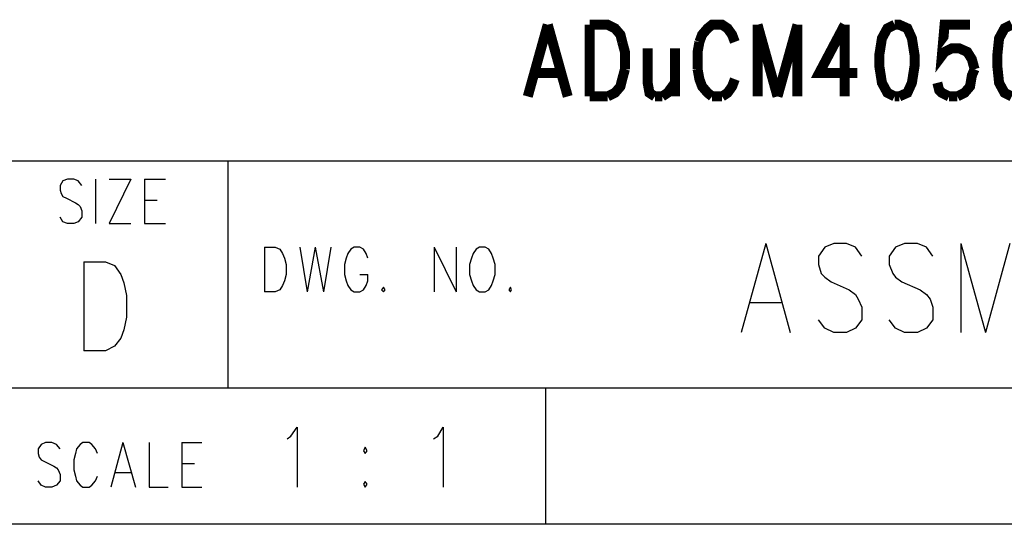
# Model space of a CAD drawing. Extents: x 11.9 to 28.1, y 10.8 to 21.2.
# Tile 7 of 12: x 25.612 to 26.697, y 10.799 to 11.354. Entities that reach past the tile are written whole.
import ezdxf

# ---------------------------------------------------------------- set-up
doc = ezdxf.new("R2010")
doc.units = 0
doc.header["$MEASUREMENT"] = 0
doc.layers.add('LAYNR1', color=2, linetype='Continuous')

msp = doc.modelspace()

# ---------------------------------------------------------------- linework, layer by layer
at = {"layer": 'LAYNR1', "const_width": 0.011}
for points in [[(26.194, 11.349), (26.172, 11.27)], [(26.194, 11.349), (26.216, 11.27)], [(26.24, 11.349), (26.24, 11.27)], [(26.24, 11.349), (26.26, 11.349), (26.268, 11.345), (26.274, 11.338), (26.276, 11.33)], [(26.4, 11.33), (26.397, 11.338), (26.392, 11.345), (26.386, 11.349), (26.375, 11.349), (26.37, 11.345), (26.364, 11.338), (26.361, 11.33)], [(26.425, 11.349), (26.425, 11.27)], [(26.425, 11.349), (26.447, 11.27)], [(26.469, 11.349), (26.447, 11.27)], [(26.469, 11.349), (26.469, 11.27)], [(26.521, 11.349), (26.493, 11.296), (26.535, 11.296)], [(26.521, 11.349), (26.521, 11.27)], [(26.576, 11.349), (26.568, 11.345), (26.562, 11.334), (26.559, 11.315), (26.559, 11.304), (26.562, 11.285), (26.568, 11.274), (26.576, 11.27)], [(26.581, 11.27), (26.59, 11.274), (26.595, 11.285), (26.598, 11.304), (26.598, 11.315), (26.595, 11.334), (26.59, 11.345), (26.581, 11.349), (26.576, 11.349)], [(26.659, 11.349), (26.631, 11.349), (26.628, 11.315), (26.631, 11.319), (26.639, 11.323), (26.647, 11.323), (26.656, 11.319), (26.661, 11.311), (26.664, 11.3)], [(26.705, 11.349), (26.697, 11.345), (26.691, 11.334), (26.689, 11.315), (26.689, 11.304), (26.691, 11.285), (26.697, 11.274), (26.705, 11.27)], [(26.276, 11.33), (26.279, 11.319), (26.279, 11.3)], [(26.361, 11.33), (26.359, 11.319), (26.359, 11.3)], [(26.304, 11.323), (26.304, 11.285), (26.306, 11.274), (26.312, 11.27)], [(26.334, 11.323), (26.334, 11.27)], [(26.18, 11.296), (26.208, 11.296)], [(26.279, 11.3), (26.276, 11.289), (26.274, 11.281), (26.268, 11.274), (26.26, 11.27)], [(26.359, 11.3), (26.361, 11.289), (26.364, 11.281), (26.37, 11.274), (26.375, 11.27)], [(26.664, 11.3), (26.661, 11.293), (26.659, 11.281), (26.653, 11.274), (26.645, 11.27)], [(26.32, 11.27), (26.326, 11.274), (26.334, 11.285)], [(26.386, 11.27), (26.392, 11.274), (26.397, 11.281), (26.4, 11.289)], [(26.636, 11.27), (26.628, 11.274), (26.625, 11.277), (26.623, 11.285)], [(26.26, 11.27), (26.24, 11.27)], [(26.312, 11.27), (26.32, 11.27)], [(26.375, 11.27), (26.386, 11.27)], [(26.576, 11.27), (26.581, 11.27)], [(26.645, 11.27), (26.636, 11.27)]]:
    msp.add_lwpolyline(points, dxfattribs=at)
at = {"layer": 'LAYNR1'}
for points in [[(25.592, 11.199), (28.092, 11.199)], [(25.842, 10.949), (25.842, 11.199)], [(25.681, 11.172), (25.677, 11.177), (25.672, 11.179), (25.665, 11.179), (25.66, 11.177), (25.657, 11.172), (25.657, 11.167)], [(25.696, 11.179), (25.696, 11.13)], [(25.735, 11.179), (25.711, 11.13)], [(25.711, 11.179), (25.735, 11.179)], [(25.75, 11.179), (25.75, 11.13)], [(25.75, 11.179), (25.773, 11.179)], [(25.657, 11.167), (25.658, 11.163), (25.66, 11.16), (25.664, 11.158), (25.674, 11.153), (25.677, 11.151), (25.679, 11.149)], [(25.679, 11.149), (25.681, 11.144), (25.681, 11.137), (25.677, 11.132), (25.672, 11.13)], [(25.75, 11.156), (25.764, 11.156)], [(25.665, 11.13), (25.66, 11.132), (25.657, 11.137)], [(25.672, 11.13), (25.665, 11.13)], [(25.711, 11.13), (25.735, 11.13)], [(25.75, 11.13), (25.773, 11.13)], [(25.882, 11.104), (25.882, 11.055)], [(25.882, 11.104), (25.894, 11.104), (25.899, 11.102), (25.902, 11.097), (25.904, 11.092)], [(25.921, 11.104), (25.929, 11.055)], [(25.938, 11.104), (25.929, 11.055)], [(25.938, 11.104), (25.947, 11.055)], [(25.955, 11.104), (25.947, 11.055)], [(25.996, 11.092), (25.994, 11.097), (25.991, 11.102), (25.987, 11.104), (25.981, 11.104), (25.977, 11.102), (25.974, 11.097), (25.972, 11.092)], [(26.069, 11.104), (26.069, 11.055)], [(26.069, 11.104), (26.093, 11.055)], [(26.093, 11.104), (26.093, 11.055)], [(26.119, 11.104), (26.115, 11.102), (26.112, 11.097), (26.11, 11.092)], [(26.134, 11.092), (26.132, 11.097), (26.129, 11.102), (26.125, 11.104), (26.119, 11.104)], [(26.434, 11.108), (26.407, 11.01)], [(26.434, 11.108), (26.461, 11.01)], [(26.499, 11.104), (26.492, 11.094), (26.492, 11.085)], [(26.533, 11.104), (26.523, 11.108), (26.509, 11.108), (26.499, 11.104)], [(26.54, 11.094), (26.533, 11.104)], [(26.577, 11.104), (26.57, 11.094), (26.57, 11.085)], [(26.611, 11.104), (26.601, 11.108), (26.587, 11.108), (26.577, 11.104)], [(26.618, 11.094), (26.611, 11.104)], [(26.649, 11.108), (26.649, 11.01)], [(26.649, 11.108), (26.676, 11.01)], [(26.703, 11.108), (26.676, 11.01)], [(25.904, 11.092), (25.906, 11.085), (25.906, 11.074)], [(25.972, 11.092), (25.97, 11.085), (25.97, 11.074)], [(26.11, 11.092), (26.108, 11.085), (26.108, 11.074)], [(26.136, 11.074), (26.136, 11.085), (26.134, 11.092)], [(25.683, 11.088), (25.683, 10.99)], [(25.683, 11.088), (25.707, 11.088), (25.717, 11.084)], [(25.717, 11.084), (25.724, 11.074), (25.727, 11.065)], [(26.492, 11.085), (26.495, 11.075), (26.499, 11.071), (26.506, 11.066)], [(26.57, 11.085), (26.574, 11.075), (26.577, 11.071), (26.584, 11.066)], [(25.906, 11.074), (25.904, 11.067), (25.902, 11.062), (25.899, 11.057), (25.894, 11.055)], [(25.97, 11.074), (25.972, 11.067), (25.974, 11.062), (25.977, 11.057), (25.981, 11.055)], [(25.987, 11.055), (25.991, 11.057), (25.994, 11.062), (25.996, 11.067), (25.996, 11.074)], [(25.987, 11.074), (25.996, 11.074)], [(26.108, 11.074), (26.11, 11.067), (26.112, 11.062), (26.115, 11.057), (26.119, 11.055)], [(26.125, 11.055), (26.129, 11.057), (26.132, 11.062), (26.134, 11.067), (26.136, 11.074)], [(25.727, 11.065), (25.73, 11.051), (25.73, 11.027)], [(26.013, 11.06), (26.011, 11.057), (26.013, 11.055)], [(26.013, 11.055), (26.015, 11.057), (26.013, 11.06)], [(26.153, 11.06), (26.151, 11.057), (26.153, 11.055)], [(26.153, 11.055), (26.154, 11.057), (26.153, 11.06)], [(26.506, 11.066), (26.526, 11.057), (26.533, 11.052), (26.536, 11.047)], [(26.584, 11.066), (26.604, 11.057), (26.611, 11.052), (26.615, 11.047)], [(25.894, 11.055), (25.882, 11.055)], [(25.981, 11.055), (25.987, 11.055)], [(26.119, 11.055), (26.125, 11.055)], [(26.417, 11.043), (26.451, 11.043)], [(26.536, 11.047), (26.54, 11.038), (26.54, 11.024), (26.533, 11.015), (26.523, 11.01)], [(26.615, 11.047), (26.618, 11.038), (26.618, 11.024), (26.611, 11.015), (26.601, 11.01)], [(25.73, 11.027), (25.727, 11.013), (25.724, 11.004), (25.717, 10.995), (25.707, 10.99)], [(26.509, 11.01), (26.499, 11.015), (26.492, 11.024)], [(26.587, 11.01), (26.577, 11.015), (26.57, 11.024)], [(26.523, 11.01), (26.509, 11.01)], [(26.601, 11.01), (26.587, 11.01)], [(25.707, 10.99), (25.683, 10.99)], [(28.092, 10.949), (24.442, 10.949)], [(26.192, 10.799), (26.192, 10.949)], [(25.911, 10.896), (25.918, 10.906), (25.918, 10.84)], [(26.073, 10.896), (26.079, 10.906), (26.079, 10.84)], [(25.657, 10.882), (25.653, 10.887), (25.648, 10.889), (25.641, 10.889), (25.636, 10.887), (25.633, 10.882), (25.633, 10.877)], [(25.698, 10.877), (25.696, 10.882), (25.692, 10.887), (25.689, 10.889), (25.682, 10.889), (25.679, 10.887), (25.675, 10.882), (25.674, 10.877)], [(25.726, 10.889), (25.713, 10.84)], [(25.726, 10.889), (25.74, 10.84)], [(25.755, 10.889), (25.755, 10.84)], [(25.791, 10.889), (25.791, 10.84)], [(25.791, 10.889), (25.813, 10.889)], [(25.907, 10.893), (25.911, 10.896)], [(26.068, 10.893), (26.073, 10.896)], [(25.633, 10.877), (25.634, 10.873), (25.636, 10.87), (25.64, 10.868), (25.65, 10.863), (25.653, 10.861), (25.655, 10.859)], [(25.674, 10.877), (25.672, 10.87), (25.672, 10.859)], [(25.993, 10.884), (25.991, 10.88), (25.993, 10.877)], [(25.993, 10.877), (25.995, 10.88), (25.993, 10.884)], [(25.791, 10.866), (25.805, 10.866)], [(25.655, 10.859), (25.657, 10.854), (25.657, 10.847), (25.653, 10.842), (25.648, 10.84)], [(25.672, 10.859), (25.674, 10.852), (25.675, 10.847), (25.679, 10.842), (25.682, 10.84)], [(25.718, 10.856), (25.735, 10.856)], [(25.641, 10.84), (25.636, 10.842), (25.633, 10.847)], [(25.689, 10.84), (25.692, 10.842), (25.696, 10.847), (25.698, 10.852)], [(25.993, 10.846), (25.991, 10.843), (25.993, 10.84)], [(25.993, 10.84), (25.995, 10.843), (25.993, 10.846)], [(25.648, 10.84), (25.641, 10.84)], [(25.682, 10.84), (25.689, 10.84)], [(25.755, 10.84), (25.776, 10.84)], [(25.791, 10.84), (25.813, 10.84)], [(28.092, 10.799), (11.892, 10.799)], [(28.088, 10.799), (23.388, 10.799)], [(27.242, 10.799), (26.192, 10.799)]]:
    msp.add_lwpolyline(points, dxfattribs=at)

doc.saveas('drawing.dxf')
